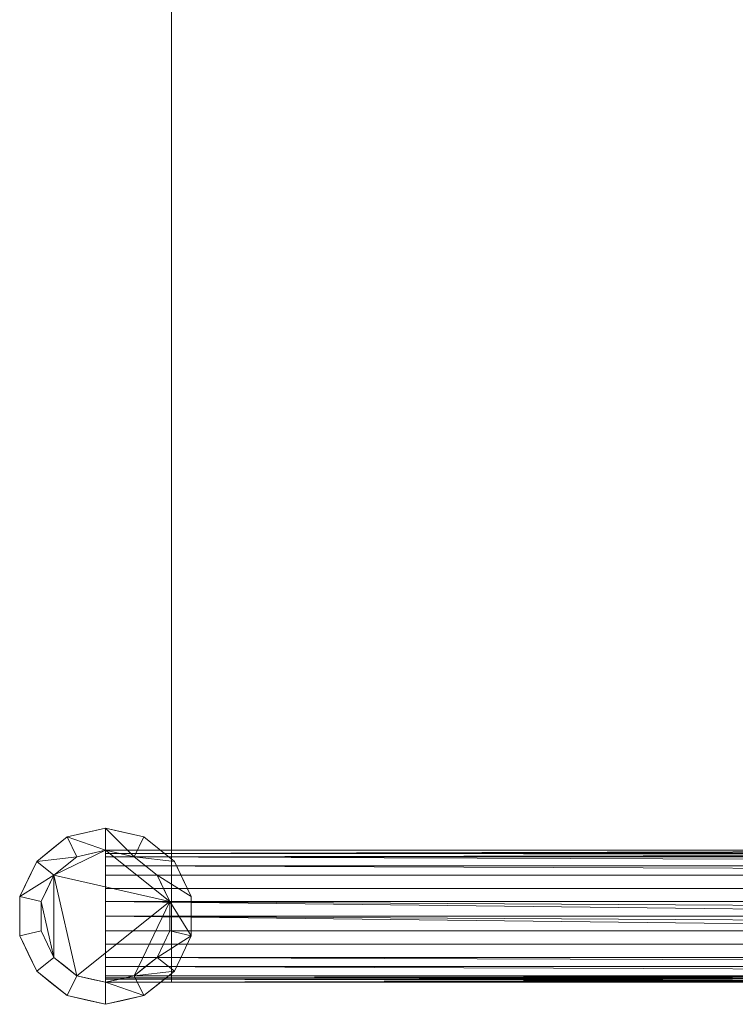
# Model space of a CAD drawing. Header units: inches. Extents: x -774 to 289, y -440 to 407.
# Tile 202 of 256: x 152 to 160, y 86 to 98. Entities that reach past the tile are written whole.
import ezdxf

# ---------------------------------------------------------------- set-up
doc = ezdxf.new("R2010")
doc.units = ezdxf.units.IN
doc.header["$MEASUREMENT"] = 0
doc.layers.add('L-SITE', color=91, linetype='Continuous', lineweight=9)

# ---------------------------------------------------------------- blocks, each defined once
blk = doc.blocks.new('Scaffolding - 84 x 30 x 96-328095-_3D_')
at = {"layer": 'L-SITE'}
mesh = blk.add_polyface(dxfattribs=at)
corners = [(40.25, -14.25, 96), (40.349, -14.684, 96), (40.627, -15.032, 96), (41.027, -15.225, 96), (41.473, -15.225, 96), (41.873, -15.032, 96), (42.151, -14.684, 96), (42.25, -14.25, 96), (42.151, -13.816, 96), (41.873, -13.468, 96), (41.473, -13.275, 96), (41.027, -13.275, 96), (40.627, -13.468, 96), (40.349, -13.816, 96), (40.5, -14.25, 96), (40.574, -13.925, 96), (40.782, -13.664, 96), (41.083, -13.519, 96), (41.417, -13.519, 96), (41.718, -13.664, 96), (41.926, -13.925, 96), (42, -14.25, 96), (41.926, -14.575, 96), (41.718, -14.836, 96), (41.417, -14.981, 96), (41.083, -14.981, 96), (40.782, -14.836, 96), (40.574, -14.575, 96), (40.25, 14.25, 96), (40.349, 13.816, 96), (40.627, 13.468, 96), (41.027, 13.275, 96), (41.473, 13.275, 96), (41.873, 13.468, 96), (42.151, 13.816, 96), (42.25, 14.25, 96), (42.151, 14.684, 96), (41.873, 15.032, 96), (41.473, 15.225, 96), (41.027, 15.225, 96), (40.627, 15.032, 96), (40.349, 14.684, 96), (40.5, 14.25, 96), (40.574, 14.575, 96), (40.782, 14.836, 96), (41.083, 14.981, 96), (41.417, 14.981, 96), (41.718, 14.836, 96), (41.926, 14.575, 96), (42, 14.25, 96), (41.926, 13.925, 96), (41.718, 13.664, 96), (41.417, 13.519, 96), (41.083, 13.519, 96), (40.782, 13.664, 96), (40.574, 13.925, 96), (-42.25, 14.25, 96), (-42.151, 13.816, 96), (-41.873, 13.468, 96), (-41.473, 13.275, 96), (-41.027, 13.275, 96), (-40.627, 13.468, 96), (-40.349, 13.816, 96), (-40.25, 14.25, 96), (-40.349, 14.684, 96), (-40.627, 15.032, 96), (-41.027, 15.225, 96), (-41.473, 15.225, 96), (-41.873, 15.032, 96), (-42.151, 14.684, 96), (-42, 14.25, 96), (-41.926, 14.575, 96), (-41.718, 14.836, 96), (-41.417, 14.981, 96), (-41.083, 14.981, 96), (-40.782, 14.836, 96), (-40.574, 14.575, 96), (-40.5, 14.25, 96), (-40.574, 13.925, 96), (-40.782, 13.664, 96), (-41.083, 13.519, 96), (-41.417, 13.519, 96), (-41.718, 13.664, 96), (-41.926, 13.925, 96), (-42.25, -14.25, 96), (-42.151, -14.684, 96), (-41.873, -15.032, 96), (-41.473, -15.225, 96), (-41.027, -15.225, 96), (-40.627, -15.032, 96), (-40.349, -14.684, 96), (-40.25, -14.25, 96), (-40.349, -13.816, 96), (-40.627, -13.468, 96), (-41.027, -13.275, 96), (-41.473, -13.275, 96), (-41.873, -13.468, 96), (-42.151, -13.816, 96), (-42, -14.25, 96), (-41.926, -13.925, 96), (-41.718, -13.664, 96), (-41.417, -13.519, 96), (-41.083, -13.519, 96), (-40.782, -13.664, 96), (-40.574, -13.925, 96), (-40.5, -14.25, 96), (-40.574, -14.575, 96), (-40.782, -14.836, 96), (-41.083, -14.981, 96), (-41.417, -14.981, 96), (-41.718, -14.836, 96), (-41.926, -14.575, 96)]
mesh.append_faces([[corners[k] for k in face] for face in [(6, 22, 5), (25, 3, 24), (26, 3, 25), (52, 32, 51), (62, 78, 61), (81, 59, 80), (82, 59, 81), (108, 88, 107)]], dxfattribs={"vtx0": -1, "vtx1": -1})
mesh.append_faces([[corners[k] for k in face] for face in [(23, 4, 5, 22), (4, 23, 24, 3), (22, 6, 7, 21), (21, 7, 8, 20), (9, 19, 20, 8), (10, 18, 19, 9), (0, 14, 15, 13), (14, 0, 1), (32, 52, 53, 31), (51, 32, 33, 50), (34, 49, 50, 33), (54, 30, 31, 53), (30, 54, 55, 29), (35, 48, 49, 34), (79, 60, 61, 78), (60, 79, 80, 59), (78, 62, 63, 77), (77, 63, 64, 76), (65, 75, 76, 64), (66, 74, 75, 65), (56, 70, 71, 69), (70, 56, 57), (88, 108, 109, 87), (107, 88, 89, 106), (90, 105, 106, 89), (110, 86, 87, 109), (86, 110, 111, 85), (91, 104, 105, 90)]], dxfattribs={"vtx0": -1, "vtx2": -1})
mesh.append_faces([[corners[k] for k in face] for face in [(48, 35, 36, 37), (104, 91, 92, 93)]], dxfattribs={"vtx0": -1, "vtx3": -1})
mesh.append_faces([[corners[k] for k in face] for face in [(45, 46, 39), (101, 102, 95)]], dxfattribs={"vtx1": -1, "vtx2": -1})
mesh.append_faces([[corners[k] for k in face] for face in [(2, 3, 26, 27), (27, 14, 1, 2), (17, 18, 10, 11), (11, 12, 16, 17), (12, 13, 15, 16), (55, 42, 28, 29), (41, 28, 42, 43), (47, 48, 37, 38), (46, 47, 38, 39), (40, 41, 43, 44), (39, 40, 44, 45), (58, 59, 82, 83), (83, 70, 57, 58), (73, 74, 66, 67), (67, 68, 72, 73), (68, 69, 71, 72), (111, 98, 84, 85), (97, 84, 98, 99), (103, 104, 93, 94), (102, 103, 94, 95), (96, 97, 99, 100), (95, 96, 100, 101)]], dxfattribs={"vtx1": -1, "vtx3": -1})
mesh = blk.add_polyface(dxfattribs=at)
corners = [(40.25, -14.25, 90), (40.349, -13.816, 90), (40.627, -13.468, 90), (41.027, -13.275, 90), (41.473, -13.275, 90), (41.873, -13.468, 90), (42.151, -13.816, 90), (42.25, -14.25, 90), (42.151, -14.684, 90), (41.873, -15.032, 90), (41.473, -15.225, 90), (41.027, -15.225, 90), (40.627, -15.032, 90), (40.349, -14.684, 90), (40.5, -14.25, 90), (40.574, -14.575, 90), (40.782, -14.836, 90), (41.083, -14.981, 90), (41.417, -14.981, 90), (41.718, -14.836, 90), (41.926, -14.575, 90), (42, -14.25, 90), (41.926, -13.925, 90), (41.718, -13.664, 90), (41.417, -13.519, 90), (41.083, -13.519, 90), (40.782, -13.664, 90), (40.574, -13.925, 90), (40.25, 14.25, 90), (40.349, 14.684, 90), (40.627, 15.032, 90), (41.027, 15.225, 90), (41.473, 15.225, 90), (41.873, 15.032, 90), (42.151, 14.684, 90), (42.25, 14.25, 90), (42.151, 13.816, 90), (41.873, 13.468, 90), (41.473, 13.275, 90), (41.027, 13.275, 90), (40.627, 13.468, 90), (40.349, 13.816, 90), (40.5, 14.25, 90), (40.574, 13.925, 90), (40.782, 13.664, 90), (41.083, 13.519, 90), (41.417, 13.519, 90), (41.718, 13.664, 90), (41.926, 13.925, 90), (42, 14.25, 90), (41.926, 14.575, 90), (41.718, 14.836, 90), (41.417, 14.981, 90), (41.083, 14.981, 90), (40.782, 14.836, 90), (40.574, 14.575, 90), (-42.25, 14.25, 90), (-42.151, 14.684, 90), (-41.873, 15.032, 90), (-41.473, 15.225, 90), (-41.027, 15.225, 90), (-40.627, 15.032, 90), (-40.349, 14.684, 90), (-40.25, 14.25, 90), (-40.349, 13.816, 90), (-40.627, 13.468, 90), (-41.027, 13.275, 90), (-41.473, 13.275, 90), (-41.873, 13.468, 90), (-42.151, 13.816, 90), (-42, 14.25, 90), (-41.926, 13.925, 90), (-41.718, 13.664, 90), (-41.417, 13.519, 90), (-41.083, 13.519, 90), (-40.782, 13.664, 90), (-40.574, 13.925, 90), (-40.5, 14.25, 90), (-40.574, 14.575, 90), (-40.782, 14.836, 90), (-41.083, 14.981, 90), (-41.417, 14.981, 90), (-41.718, 14.836, 90), (-41.926, 14.575, 90), (-42.25, -14.25, 90), (-42.151, -13.816, 90), (-41.873, -13.468, 90), (-41.473, -13.275, 90), (-41.027, -13.275, 90), (-40.627, -13.468, 90), (-40.349, -13.816, 90), (-40.25, -14.25, 90), (-40.349, -14.684, 90), (-40.627, -15.032, 90), (-41.027, -15.225, 90), (-41.473, -15.225, 90), (-41.873, -15.032, 90), (-42.151, -14.684, 90), (-42, -14.25, 90), (-41.926, -14.575, 90), (-41.718, -14.836, 90), (-41.417, -14.981, 90), (-41.083, -14.981, 90), (-40.782, -14.836, 90), (-40.574, -14.575, 90), (-40.5, -14.25, 90), (-40.574, -13.925, 90), (-40.782, -13.664, 90), (-41.083, -13.519, 90), (-41.417, -13.519, 90), (-41.718, -13.664, 90), (-41.926, -13.925, 90)]
mesh.append_faces([[corners[k] for k in face] for face in [(24, 4, 23), (34, 50, 33), (53, 31, 52), (54, 31, 53), (80, 60, 79), (90, 106, 89), (109, 87, 108), (110, 87, 109)]], dxfattribs={"vtx0": -1, "vtx1": -1})
mesh.append_faces([[corners[k] for k in face] for face in [(4, 24, 25, 3), (23, 4, 5, 22), (6, 21, 22, 5), (26, 2, 3, 25), (2, 26, 27, 1), (7, 20, 21, 6), (51, 32, 33, 50), (32, 51, 52, 31), (50, 34, 35, 49), (49, 35, 36, 48), (37, 47, 48, 36), (38, 46, 47, 37), (28, 42, 43, 41), (42, 28, 29), (60, 80, 81, 59), (79, 60, 61, 78), (62, 77, 78, 61), (82, 58, 59, 81), (58, 82, 83, 57), (63, 76, 77, 62), (107, 88, 89, 106), (88, 107, 108, 87), (106, 90, 91, 105), (105, 91, 92, 104), (93, 103, 104, 92), (94, 102, 103, 93), (84, 98, 99, 97), (98, 84, 85)]], dxfattribs={"vtx0": -1, "vtx2": -1})
mesh.append_faces([[corners[k] for k in face] for face in [(20, 7, 8, 9), (76, 63, 64, 65)]], dxfattribs={"vtx0": -1, "vtx3": -1})
mesh.append_faces([[corners[k] for k in face] for face in [(17, 18, 11), (73, 74, 67)]], dxfattribs={"vtx1": -1, "vtx2": -1})
mesh.append_faces([[corners[k] for k in face] for face in [(27, 14, 0, 1), (13, 0, 14, 15), (19, 20, 9, 10), (18, 19, 10, 11), (12, 13, 15, 16), (11, 12, 16, 17), (30, 31, 54, 55), (55, 42, 29, 30), (45, 46, 38, 39), (39, 40, 44, 45), (40, 41, 43, 44), (83, 70, 56, 57), (69, 56, 70, 71), (75, 76, 65, 66), (74, 75, 66, 67), (68, 69, 71, 72), (67, 68, 72, 73), (86, 87, 110, 111), (111, 98, 85, 86), (101, 102, 94, 95), (95, 96, 100, 101), (96, 97, 99, 100)]], dxfattribs={"vtx1": -1, "vtx3": -1})
mesh = blk.add_polyface(dxfattribs=at)
corners = [(-42.25, 14.25, 96), (-42.151, 14.684, 96), (-41.873, 15.032, 96), (-41.473, 15.225, 96), (-41.027, 15.225, 96), (-40.627, 15.032, 96), (-40.349, 14.684, 96), (-40.25, 14.25, 96), (-40.25, 14.25, 90), (-40.349, 14.684, 90), (-40.627, 15.032, 90), (-41.027, 15.225, 90), (-41.473, 15.225, 90), (-41.873, 15.032, 90), (-42.151, 14.684, 90), (-42.25, 14.25, 90), (-40.3, 14.467, 90), (-40.3, 14.467, 96), (-40.488, 14.858, 96), (-40.488, 14.858, 90), (-40.827, 15.128, 96), (-40.827, 15.128, 90), (-41.25, 15.225, 96), (-41.25, 15.225, 90), (-41.673, 15.128, 96), (-41.673, 15.128, 90), (-42.012, 14.858, 96), (-42.012, 14.858, 90), (-42.206, 14.445, 96), (-42.2, 14.467, 90)]
mesh.append_faces([[corners[k] for k in face] for face in [(1, 29, 28), (15, 28, 29), (29, 1, 14)]], dxfattribs={"vtx0": -1, "vtx1": -1})
mesh.append_faces([[corners[k] for k in face] for face in [(18, 19, 10, 5), (20, 21, 11, 4), (5, 10, 21, 20), (6, 9, 19, 18), (24, 25, 13, 2), (14, 1, 26, 27), (25, 24, 3, 12), (2, 13, 27, 26), (12, 3, 22)]], dxfattribs={"vtx0": -1, "vtx2": -1})
mesh.append_faces([[corners[k] for k in face] for face in [(11, 23, 4)]], dxfattribs={"vtx1": -1, "vtx2": -1})
mesh.append_faces([[corners[k] for k in face] for face in [(6, 17, 16, 9), (23, 12, 22, 4)]], dxfattribs={"vtx1": -1, "vtx3": -1})
mesh.append_faces([[corners[k] for k in face] for face in [(15, 0, 28)]], dxfattribs={"vtx2": -1})
mesh.append_faces([[corners[k] for k in face] for face in [(17, 7, 8, 16)]], dxfattribs={"vtx3": -1})
mesh = blk.add_polyface(dxfattribs=at)
corners = [(-42, -14.25), (-41.926, -13.925), (-41.718, -13.664), (-41.417, -13.519), (-41.083, -13.519), (-40.782, -13.664), (-40.574, -13.925), (-40.5, -14.25), (-40.574, -14.575), (-40.782, -14.836), (-41.083, -14.981), (-41.417, -14.981), (-41.718, -14.836), (-41.926, -14.575), (-42, 14.25), (-41.926, 14.575), (-41.718, 14.836), (-41.417, 14.981), (-41.083, 14.981), (-40.782, 14.836), (-40.574, 14.575), (-40.5, 14.25), (-40.574, 13.925), (-40.782, 13.664), (-41.083, 13.519), (-41.417, 13.519), (-41.718, 13.664), (-41.926, 13.925)]
mesh.append_faces([[corners[k] for k in face] for face in [(11, 9, 10)]], dxfattribs={"vtx0": -1})
mesh.append_faces([[corners[k] for k in face] for face in [(15, 24, 27, 14)]], dxfattribs={"vtx0": -1, "vtx1": -1})
mesh.append_faces([[corners[k] for k in face] for face in [(0, 3, 9, 11)]], dxfattribs={"vtx0": -1, "vtx1": -1, "vtx2": -1, "vtx3": -1})
mesh.append_faces([[corners[k] for k in face] for face in [(19, 24, 15, 16)]], dxfattribs={"vtx0": -1, "vtx1": -1, "vtx3": -1})
mesh.append_faces([[corners[k] for k in face] for face in [(3, 5, 6, 9)]], dxfattribs={"vtx0": -1, "vtx2": -1, "vtx3": -1})
mesh.append_faces([[corners[k] for k in face] for face in [(4, 5, 3), (2, 3, 0, 1), (26, 27, 24, 25)]], dxfattribs={"vtx1": -1})
mesh.append_faces([[corners[k] for k in face] for face in [(12, 13, 0, 11), (22, 23, 24, 21)]], dxfattribs={"vtx2": -1})
mesh.append_faces([[corners[k] for k in face] for face in [(19, 20, 21, 24)]], dxfattribs={"vtx2": -1, "vtx3": -1})
mesh.append_faces([[corners[k] for k in face] for face in [(6, 7, 8, 9), (16, 17, 18, 19)]], dxfattribs={"vtx3": -1})
mesh = blk.add_polyface(dxfattribs=at)
corners = [(-42, 14.25, 96), (-41.926, 14.575, 96), (-41.718, 14.836, 96), (-41.417, 14.981, 96), (-41.083, 14.981, 96), (-40.782, 14.836, 96), (-40.574, 14.575, 96), (-40.5, 14.25, 96), (-40.5, 14.25), (-40.574, 14.575), (-40.782, 14.836), (-41.083, 14.981), (-41.417, 14.981), (-41.718, 14.836), (-41.926, 14.575), (-42, 14.25), (-40.529, 14.377), (-40.537, 14.413, 96), (-40.678, 14.706, 96), (-40.678, 14.706), (-40.933, 14.909, 96), (-40.933, 14.909), (-41.25, 14.981, 96), (-41.25, 14.981), (-41.567, 14.909, 96), (-41.567, 14.909), (-41.822, 14.706, 96), (-41.822, 14.706), (-41.971, 14.377, 96), (-41.963, 14.413)]
mesh.append_faces([[corners[k] for k in face] for face in [(1, 29, 28), (9, 17, 16), (15, 28, 29)]], dxfattribs={"vtx0": -1, "vtx1": -1})
mesh.append_faces([[corners[k] for k in face] for face in [(18, 19, 10, 5), (20, 21, 11, 4), (19, 18, 6, 9), (5, 10, 21, 20), (24, 25, 13, 2), (27, 26, 2, 13), (26, 27, 14, 1), (25, 24, 3, 12), (12, 3, 22)]], dxfattribs={"vtx0": -1, "vtx2": -1})
mesh.append_faces([[corners[k] for k in face] for face in [(6, 17, 9), (17, 7, 16), (14, 29, 1), (11, 23, 4)]], dxfattribs={"vtx1": -1, "vtx2": -1})
mesh.append_faces([[corners[k] for k in face] for face in [(23, 12, 22, 4)]], dxfattribs={"vtx1": -1, "vtx3": -1})
mesh.append_faces([[corners[k] for k in face] for face in [(7, 8, 16), (15, 0, 28)]], dxfattribs={"vtx2": -1})
mesh = blk.add_polyface(dxfattribs=at)
corners = [(-42, -14.25, 96), (-41.926, -14.575, 96), (-41.718, -14.836, 96), (-41.417, -14.981, 96), (-41.083, -14.981, 96), (-40.782, -14.836, 96), (-40.574, -14.575, 96), (-40.5, -14.25, 96), (-40.574, -13.925, 96), (-40.782, -13.664, 96), (-41.083, -13.519, 96), (-41.417, -13.519, 96), (-41.718, -13.664, 96), (-41.926, -13.925, 96), (-42, 14.25, 96), (-41.926, 13.925, 96), (-41.718, 13.664, 96), (-41.417, 13.519, 96), (-41.083, 13.519, 96), (-40.782, 13.664, 96), (-40.574, 13.925, 96), (-40.5, 14.25, 96), (-40.574, 14.575, 96), (-40.782, 14.836, 96), (-41.083, 14.981, 96), (-41.417, 14.981, 96), (-41.718, 14.836, 96), (-41.926, 14.575, 96)]
mesh.append_faces([[corners[k] for k in face] for face in [(9, 7, 8), (23, 21, 22)]], dxfattribs={"vtx0": -1})
mesh.append_faces([[corners[k] for k in face] for face in [(5, 11, 3, 4), (15, 18, 27, 14)]], dxfattribs={"vtx0": -1, "vtx1": -1})
mesh.append_faces([[corners[k] for k in face] for face in [(18, 21, 23, 27)]], dxfattribs={"vtx0": -1, "vtx1": -1, "vtx2": -1, "vtx3": -1})
mesh.append_faces([[corners[k] for k in face] for face in [(11, 2, 3), (12, 1, 2, 11)]], dxfattribs={"vtx0": -1, "vtx2": -1})
mesh.append_faces([[corners[k] for k in face] for face in [(7, 9, 10, 11)]], dxfattribs={"vtx0": -1, "vtx3": -1})
mesh.append_faces([[corners[k] for k in face] for face in [(25, 26, 24)]], dxfattribs={"vtx1": -1})
mesh.append_faces([[corners[k] for k in face] for face in [(23, 24, 26, 27)]], dxfattribs={"vtx1": -1, "vtx3": -1})
mesh.append_faces([[corners[k] for k in face] for face in [(13, 0, 1, 12), (16, 17, 18, 15)]], dxfattribs={"vtx2": -1})
mesh.append_faces([[corners[k] for k in face] for face in [(5, 6, 7, 11)]], dxfattribs={"vtx2": -1, "vtx3": -1})
mesh.append_faces([[corners[k] for k in face] for face in [(18, 19, 20, 21)]], dxfattribs={"vtx3": -1})
mesh = blk.add_polyface(dxfattribs=at)
corners = [(-40.5, 14.25, 96), (-40.574, 14.575, 96), (-40.782, 14.836, 96), (-41.083, 14.981, 96), (-41.417, 14.981, 96), (-41.718, 14.836, 96), (-41.926, 14.575, 96), (-42, 14.25, 96), (-42, 14.25, 90), (-41.926, 14.575, 90), (-41.718, 14.836, 90), (-41.417, 14.981, 90), (-41.083, 14.981, 90), (-40.782, 14.836, 90), (-40.574, 14.575, 90), (-40.5, 14.25, 90), (-41.971, 14.377, 90), (-41.963, 14.413, 96), (-41.822, 14.706, 96), (-41.822, 14.706, 90), (-41.567, 14.909, 96), (-41.567, 14.909, 90), (-41.25, 14.981, 90), (-41.25, 14.981, 96), (-40.933, 14.909, 96), (-40.933, 14.909, 90), (-40.678, 14.706, 96), (-40.678, 14.706, 90), (-40.529, 14.377, 96), (-40.537, 14.413, 90)]
mesh.append_faces([[corners[k] for k in face] for face in [(23, 22, 12, 3), (6, 9, 19, 18), (5, 10, 21, 20), (11, 4, 20, 21), (18, 19, 10, 5), (3, 12, 25, 24), (14, 1, 26, 27), (2, 13, 27, 26), (13, 2, 24, 25), (17, 16, 9), (22, 23, 4, 11)]], dxfattribs={"vtx0": -1, "vtx2": -1})
mesh.append_faces([[corners[k] for k in face] for face in [(8, 16, 7)]], dxfattribs={"vtx1": -1})
mesh.append_faces([[corners[k] for k in face] for face in [(6, 17, 9), (17, 7, 16), (14, 29, 1), (29, 15, 28), (28, 1, 29)]], dxfattribs={"vtx1": -1, "vtx2": -1})
mesh.append_faces([[corners[k] for k in face] for face in [(15, 0, 28)]], dxfattribs={"vtx2": -1})
mesh = blk.add_polyface(dxfattribs=at)
corners = [(-40.25, 14.25, 96), (-40.349, 13.816, 96), (-40.627, 13.468, 96), (-41.027, 13.275, 96), (-41.473, 13.275, 96), (-41.873, 13.468, 96), (-42.151, 13.816, 96), (-42.25, 14.25, 96), (-42.25, 14.25, 90), (-42.151, 13.816, 90), (-41.873, 13.468, 90), (-41.473, 13.275, 90), (-41.027, 13.275, 90), (-40.627, 13.468, 90), (-40.349, 13.816, 90), (-40.25, 14.25, 90), (-42.206, 14.055, 90), (-42.2, 14.033, 96), (-41.673, 13.372, 96), (-41.673, 13.372, 90), (-42.012, 13.642, 96), (-42.012, 13.642, 90), (-41.25, 13.275, 96), (-41.25, 13.275, 90), (-40.827, 13.372, 96), (-40.827, 13.372, 90), (-40.294, 14.055, 96), (-40.3, 14.033, 90), (-40.488, 13.642, 96), (-40.488, 13.642, 90)]
mesh.append_faces([[corners[k] for k in face] for face in [(17, 9, 6), (9, 17, 16), (1, 27, 26), (27, 1, 14)]], dxfattribs={"vtx0": -1, "vtx1": -1})
mesh.append_faces([[corners[k] for k in face] for face in [(10, 5, 20, 21), (12, 3, 22, 23), (21, 20, 6, 9), (16, 17, 7), (13, 2, 24), (23, 22, 4, 11), (26, 27, 15), (11, 4, 18), (28, 29, 14, 1), (3, 12, 25), (29, 28, 2, 13)]], dxfattribs={"vtx0": -1, "vtx2": -1})
mesh.append_faces([[corners[k] for k in face] for face in [(10, 19, 5)]], dxfattribs={"vtx1": -1, "vtx2": -1})
mesh.append_faces([[corners[k] for k in face] for face in [(19, 11, 18, 5), (24, 3, 25, 13)]], dxfattribs={"vtx1": -1, "vtx3": -1})
mesh.append_faces([[corners[k] for k in face] for face in [(7, 8, 16), (15, 0, 26)]], dxfattribs={"vtx2": -1})
mesh = blk.add_polyface(dxfattribs=at)
corners = [(-40.5, 14.25, 96), (-40.574, 13.925, 96), (-40.782, 13.664, 96), (-41.083, 13.519, 96), (-41.417, 13.519, 96), (-41.718, 13.664, 96), (-41.926, 13.925, 96), (-42, 14.25, 96), (-42, 14.25), (-41.926, 13.925), (-41.718, 13.664), (-41.417, 13.519), (-41.083, 13.519), (-40.782, 13.664), (-40.574, 13.925), (-40.5, 14.25), (-41.971, 14.123), (-41.963, 14.087, 96), (-41.822, 13.794, 96), (-41.822, 13.794), (-41.567, 13.591, 96), (-41.567, 13.591), (-41.25, 13.519, 96), (-41.25, 13.519), (-40.933, 13.591, 96), (-40.933, 13.591), (-40.678, 13.794, 96), (-40.678, 13.794), (-40.529, 14.123, 96), (-40.537, 14.087)]
mesh.append_faces([[corners[k] for k in face] for face in [(1, 29, 28), (9, 17, 16), (15, 28, 29)]], dxfattribs={"vtx0": -1, "vtx1": -1})
mesh.append_faces([[corners[k] for k in face] for face in [(18, 19, 10, 5), (20, 21, 11, 4), (19, 18, 6, 9), (5, 10, 21, 20), (24, 25, 13, 2), (27, 26, 2, 13), (26, 27, 14, 1), (25, 24, 3, 12), (12, 3, 22)]], dxfattribs={"vtx0": -1, "vtx2": -1})
mesh.append_faces([[corners[k] for k in face] for face in [(6, 17, 9), (17, 7, 16), (14, 29, 1), (11, 23, 4)]], dxfattribs={"vtx1": -1, "vtx2": -1})
mesh.append_faces([[corners[k] for k in face] for face in [(23, 12, 22, 4)]], dxfattribs={"vtx1": -1, "vtx3": -1})
mesh.append_faces([[corners[k] for k in face] for face in [(7, 8, 16), (15, 0, 28)]], dxfattribs={"vtx2": -1})
mesh = blk.add_polyface(dxfattribs=at)
corners = [(-40.5, -14.25, 18), (-40.574, -14.25, 17.675), (-40.782, -14.25, 17.414), (-41.083, -14.25, 17.269), (-41.417, -14.25, 17.269), (-41.718, -14.25, 17.414), (-41.926, -14.25, 17.675), (-42, -14.25, 18), (-42, 14.25, 18), (-41.926, 14.25, 17.675), (-41.718, 14.25, 17.414), (-41.417, 14.25, 17.269), (-41.083, 14.25, 17.269), (-40.782, 14.25, 17.414), (-40.574, 14.25, 17.675), (-40.5, 14.25, 18), (-41.951, 14.25, 17.787), (-41.963, -14.25, 17.837), (-41.822, -14.25, 17.544), (-41.822, 14.25, 17.544), (-41.567, -14.25, 17.341), (-41.567, 14.25, 17.341), (-41.25, -14.25, 17.269), (-41.25, 14.25, 17.269), (-40.933, -14.25, 17.341), (-40.933, 14.25, 17.341), (-40.678, -14.25, 17.544), (-40.678, 14.25, 17.544), (-40.549, -14.25, 17.787), (-40.537, 14.25, 17.837)]
mesh.append_faces([[corners[k] for k in face] for face in [(8, 17, 7)]], dxfattribs={"vtx0": -1})
mesh.append_faces([[corners[k] for k in face] for face in [(1, 14, 28)]], dxfattribs={"vtx0": -1, "vtx1": -1})
mesh.append_faces([[corners[k] for k in face] for face in [(10, 5, 18, 19), (11, 4, 20, 21), (6, 16, 9), (6, 9, 19, 18), (12, 3, 22, 23), (16, 6, 17), (13, 2, 24, 25), (2, 13, 27, 26), (14, 1, 26, 27), (3, 12, 25, 24), (5, 10, 21, 20), (4, 11, 23, 22), (28, 14, 29)]], dxfattribs={"vtx0": -1, "vtx2": -1})
mesh.append_faces([[corners[k] for k in face] for face in [(15, 0, 29)]], dxfattribs={"vtx1": -1})
mesh.append_faces([[corners[k] for k in face] for face in [(8, 16, 17), (0, 28, 29)]], dxfattribs={"vtx1": -1, "vtx2": -1})
mesh = blk.add_polyface(dxfattribs=at)
corners = [(-42, -14.25, 18), (-41.926, -14.25, 18.325), (-41.718, -14.25, 18.586), (-41.417, -14.25, 18.731), (-41.083, -14.25, 18.731), (-40.782, -14.25, 18.586), (-40.574, -14.25, 18.325), (-40.5, -14.25, 18), (-40.5, 14.25, 18), (-40.574, 14.25, 18.325), (-40.782, 14.25, 18.586), (-41.083, 14.25, 18.731), (-41.417, 14.25, 18.731), (-41.718, 14.25, 18.586), (-41.926, 14.25, 18.325), (-42, 14.25, 18), (-40.549, -14.25, 18.213), (-40.537, 14.25, 18.163), (-40.678, -14.25, 18.456), (-40.678, 14.25, 18.456), (-40.933, -14.25, 18.659), (-40.933, 14.25, 18.659), (-41.25, -14.25, 18.731), (-41.25, 14.25, 18.731), (-41.567, -14.25, 18.659), (-41.567, 14.25, 18.659), (-41.822, -14.25, 18.456), (-41.822, 14.25, 18.456), (-41.951, -14.25, 18.213), (-41.963, 14.25, 18.163)]
mesh.append_faces([[corners[k] for k in face] for face in [(17, 7, 8)]], dxfattribs={"vtx0": -1})
mesh.append_faces([[corners[k] for k in face] for face in [(9, 16, 17), (1, 14, 28), (7, 17, 16)]], dxfattribs={"vtx0": -1, "vtx1": -1})
mesh.append_faces([[corners[k] for k in face] for face in [(10, 5, 18, 19), (28, 14, 29), (11, 4, 20, 21), (19, 18, 6, 9), (9, 6, 16), (12, 3, 22, 23), (13, 2, 24, 25), (27, 26, 2, 13), (14, 1, 26, 27), (25, 24, 3, 12), (21, 20, 5, 10), (23, 22, 4, 11)]], dxfattribs={"vtx0": -1, "vtx2": -1})
mesh.append_faces([[corners[k] for k in face] for face in [(15, 0, 29)]], dxfattribs={"vtx1": -1})
mesh.append_faces([[corners[k] for k in face] for face in [(0, 28, 29)]], dxfattribs={"vtx1": -1, "vtx2": -1})
mesh = blk.add_polyface(dxfattribs=at)
corners = [(-42, 14.25, 18), (-41.926, 14.25, 18.325), (-41.718, 14.25, 18.586), (-41.417, 14.25, 18.731), (-41.083, 14.25, 18.731), (-40.782, 14.25, 18.586), (-40.574, 14.25, 18.325), (-40.5, 14.25, 18), (-40.574, 14.25, 17.675), (-40.782, 14.25, 17.414), (-41.083, 14.25, 17.269), (-41.417, 14.25, 17.269), (-41.718, 14.25, 17.414), (-41.926, 14.25, 17.675), (-42, 14.25, 88.25), (-41.926, 14.25, 88.575), (-41.718, 14.25, 88.836), (-41.417, 14.25, 88.981), (-41.083, 14.25, 88.981), (-40.782, 14.25, 88.836), (-40.574, 14.25, 88.575), (-40.5, 14.25, 88.25), (-40.574, 14.25, 87.925), (-40.782, 14.25, 87.664), (-41.083, 14.25, 87.519), (-41.417, 14.25, 87.519), (-41.718, 14.25, 87.664), (-41.926, 14.25, 87.925)]
mesh.append_faces([[corners[k] for k in face] for face in [(23, 20, 21, 22)]], dxfattribs={"vtx0": -1})
mesh.append_faces([[corners[k] for k in face] for face in [(8, 4, 7), (0, 3, 13), (25, 18, 23, 24)]], dxfattribs={"vtx0": -1, "vtx1": -1})
mesh.append_faces([[corners[k] for k in face] for face in [(14, 15, 27)]], dxfattribs={"vtx1": -1})
mesh.append_faces([[corners[k] for k in face] for face in [(8, 9, 12, 4), (17, 18, 25, 15)]], dxfattribs={"vtx1": -1, "vtx2": -1, "vtx3": -1})
mesh.append_faces([[corners[k] for k in face] for face in [(3, 4, 12, 13)]], dxfattribs={"vtx1": -1, "vtx3": -1})
mesh.append_faces([[corners[k] for k in face] for face in [(1, 2, 3, 0), (15, 16, 17)]], dxfattribs={"vtx2": -1})
mesh.append_faces([[corners[k] for k in face] for face in [(18, 19, 20, 23), (25, 26, 27, 15)]], dxfattribs={"vtx2": -1, "vtx3": -1})
mesh.append_faces([[corners[k] for k in face] for face in [(4, 5, 6, 7), (9, 10, 11, 12)]], dxfattribs={"vtx3": -1})
mesh = blk.add_polyface(dxfattribs=at)
corners = [(-40.5, -14.25, 88.25), (-40.574, -14.25, 87.925), (-40.782, -14.25, 87.664), (-41.083, -14.25, 87.519), (-41.417, -14.25, 87.519), (-41.718, -14.25, 87.664), (-41.926, -14.25, 87.925), (-42, -14.25, 88.25), (-42, 14.25, 88.25), (-41.926, 14.25, 87.925), (-41.718, 14.25, 87.664), (-41.417, 14.25, 87.519), (-41.083, 14.25, 87.519), (-40.782, 14.25, 87.664), (-40.574, 14.25, 87.925), (-40.5, 14.25, 88.25), (-41.951, 14.25, 88.037), (-41.963, -14.25, 88.087), (-41.822, -14.25, 87.794), (-41.822, 14.25, 87.794), (-41.567, -14.25, 87.591), (-41.567, 14.25, 87.591), (-41.25, -14.25, 87.519), (-41.25, 14.25, 87.519), (-40.933, -14.25, 87.591), (-40.933, 14.25, 87.591), (-40.678, -14.25, 87.794), (-40.678, 14.25, 87.794), (-40.549, -14.25, 88.037), (-40.537, 14.25, 88.087)]
mesh.append_faces([[corners[k] for k in face] for face in [(0, 29, 15)]], dxfattribs={"vtx0": -1})
mesh.append_faces([[corners[k] for k in face] for face in [(9, 6, 16), (1, 14, 28)]], dxfattribs={"vtx0": -1, "vtx1": -1})
mesh.append_faces([[corners[k] for k in face] for face in [(28, 14, 29), (20, 21, 11, 4), (16, 6, 17), (6, 9, 19), (5, 10, 21, 20), (10, 5, 18), (24, 25, 13, 2), (25, 24, 3, 12), (14, 1, 26), (2, 13, 27), (12, 3, 22)]], dxfattribs={"vtx0": -1, "vtx2": -1})
mesh.append_faces([[corners[k] for k in face] for face in [(7, 8, 17)]], dxfattribs={"vtx1": -1})
mesh.append_faces([[corners[k] for k in face] for face in [(8, 16, 17), (11, 23, 4), (0, 28, 29)]], dxfattribs={"vtx1": -1, "vtx2": -1})
mesh.append_faces([[corners[k] for k in face] for face in [(19, 10, 18, 6), (23, 12, 22, 4), (26, 2, 27, 14)]], dxfattribs={"vtx1": -1, "vtx3": -1})
mesh = blk.add_polyface(dxfattribs=at)
corners = [(-42, -14.25, 88.25), (-41.926, -14.25, 88.575), (-41.718, -14.25, 88.836), (-41.417, -14.25, 88.981), (-41.083, -14.25, 88.981), (-40.782, -14.25, 88.836), (-40.574, -14.25, 88.575), (-40.5, -14.25, 88.25), (-40.5, 14.25, 88.25), (-40.574, 14.25, 88.575), (-40.782, 14.25, 88.836), (-41.083, 14.25, 88.981), (-41.417, 14.25, 88.981), (-41.718, 14.25, 88.836), (-41.926, 14.25, 88.575), (-42, 14.25, 88.25), (-40.549, -14.25, 88.463), (-40.537, 14.25, 88.413), (-40.678, -14.25, 88.706), (-40.678, 14.25, 88.706), (-40.933, -14.25, 88.909), (-40.933, 14.25, 88.909), (-41.25, -14.25, 88.981), (-41.25, 14.25, 88.981), (-41.567, -14.25, 88.909), (-41.567, 14.25, 88.909), (-41.822, -14.25, 88.706), (-41.822, 14.25, 88.706), (-41.951, -14.25, 88.463), (-41.963, 14.25, 88.413)]
mesh.append_faces([[corners[k] for k in face] for face in [(17, 7, 8), (0, 29, 15)]], dxfattribs={"vtx0": -1})
mesh.append_faces([[corners[k] for k in face] for face in [(9, 16, 17), (7, 17, 16), (1, 14, 28)]], dxfattribs={"vtx0": -1, "vtx1": -1})
mesh.append_faces([[corners[k] for k in face] for face in [(18, 19, 10, 5), (28, 14, 29), (20, 21, 11, 4), (6, 9, 19, 18), (5, 10, 21, 20), (9, 6, 16), (22, 23, 12, 3), (24, 25, 13, 2), (14, 1, 26, 27), (25, 24, 3, 12), (2, 13, 27, 26), (23, 22, 4, 11)]], dxfattribs={"vtx0": -1, "vtx2": -1})
mesh.append_faces([[corners[k] for k in face] for face in [(0, 28, 29)]], dxfattribs={"vtx1": -1, "vtx2": -1})
mesh = blk.add_polyface(dxfattribs=at)
corners = [(-42, 14.25, 53.125), (-41.926, 14.25, 53.45), (-41.718, 14.25, 53.711), (-41.417, 14.25, 53.856), (-41.083, 14.25, 53.856), (-40.782, 14.25, 53.711), (-40.574, 14.25, 53.45), (-40.5, 14.25, 53.125), (-40.574, 14.25, 52.8), (-40.782, 14.25, 52.539), (-41.083, 14.25, 52.394), (-41.417, 14.25, 52.394), (-41.718, 14.25, 52.539), (-41.926, 14.25, 52.8)]
mesh.append_faces([[corners[k] for k in face] for face in [(8, 6, 7), (1, 13, 0)]], dxfattribs={"vtx0": -1})
mesh.append_faces([[corners[k] for k in face] for face in [(1, 4, 9, 13)]], dxfattribs={"vtx0": -1, "vtx1": -1, "vtx2": -1, "vtx3": -1})
mesh.append_faces([[corners[k] for k in face] for face in [(4, 8, 9)]], dxfattribs={"vtx0": -1, "vtx2": -1})
mesh.append_faces([[corners[k] for k in face] for face in [(3, 4, 1, 2)]], dxfattribs={"vtx1": -1})
mesh.append_faces([[corners[k] for k in face] for face in [(11, 12, 13)]], dxfattribs={"vtx2": -1})
mesh.append_faces([[corners[k] for k in face] for face in [(4, 5, 6, 8), (9, 10, 11, 13)]], dxfattribs={"vtx2": -1, "vtx3": -1})
mesh = blk.add_polyface(dxfattribs=at)
corners = [(-40.5, 0, 53.125), (-40.574, 0, 52.8), (-40.782, 0, 52.539), (-41.083, 0, 52.394), (-41.417, 0, 52.394), (-41.718, 0, 52.539), (-41.926, 0, 52.8), (-42, 0, 53.125), (-42, 14.25, 53.125), (-41.926, 14.25, 52.8), (-41.718, 14.25, 52.539), (-41.417, 14.25, 52.394), (-41.083, 14.25, 52.394), (-40.782, 14.25, 52.539), (-40.574, 14.25, 52.8), (-40.5, 14.25, 53.125), (-41.951, 14.25, 52.912), (-41.963, 0, 52.962), (-41.822, 0, 52.669), (-41.822, 14.25, 52.669), (-41.567, 0, 52.466), (-41.567, 14.25, 52.466), (-41.25, 0, 52.394), (-41.25, 14.25, 52.394), (-40.933, 0, 52.466), (-40.933, 14.25, 52.466), (-40.678, 0, 52.669), (-40.678, 14.25, 52.669), (-40.549, 0, 52.912), (-40.537, 14.25, 52.962)]
mesh.append_faces([[corners[k] for k in face] for face in [(0, 29, 15)]], dxfattribs={"vtx0": -1})
mesh.append_faces([[corners[k] for k in face] for face in [(9, 6, 16), (1, 14, 28)]], dxfattribs={"vtx0": -1, "vtx1": -1})
mesh.append_faces([[corners[k] for k in face] for face in [(18, 19, 10, 5), (28, 14, 29), (20, 21, 11, 4), (16, 6, 17), (19, 18, 6, 9), (5, 10, 21, 20), (24, 25, 13, 2), (27, 26, 2, 13), (26, 27, 14, 1), (25, 24, 3, 12), (12, 3, 22)]], dxfattribs={"vtx0": -1, "vtx2": -1})
mesh.append_faces([[corners[k] for k in face] for face in [(7, 8, 17)]], dxfattribs={"vtx1": -1})
mesh.append_faces([[corners[k] for k in face] for face in [(8, 16, 17), (11, 23, 4), (0, 28, 29)]], dxfattribs={"vtx1": -1, "vtx2": -1})
mesh.append_faces([[corners[k] for k in face] for face in [(23, 12, 22, 4)]], dxfattribs={"vtx1": -1, "vtx3": -1})
mesh = blk.add_polyface(dxfattribs=at)
corners = [(-42, 0, 53.125), (-41.926, 0, 53.45), (-41.718, 0, 53.711), (-41.417, 0, 53.856), (-41.083, 0, 53.856), (-40.782, 0, 53.711), (-40.574, 0, 53.45), (-40.5, 0, 53.125), (-40.5, 14.25, 53.125), (-40.574, 14.25, 53.45), (-40.782, 14.25, 53.711), (-41.083, 14.25, 53.856), (-41.417, 14.25, 53.856), (-41.718, 14.25, 53.711), (-41.926, 14.25, 53.45), (-42, 14.25, 53.125), (-40.537, 14.25, 53.288), (-40.537, 0, 53.288), (-40.678, 0, 53.581), (-40.678, 14.25, 53.581), (-40.933, 0, 53.784), (-40.933, 14.25, 53.784), (-41.25, 0, 53.856), (-41.25, 14.25, 53.856), (-41.567, 0, 53.784), (-41.567, 14.25, 53.784), (-41.822, 0, 53.581), (-41.822, 14.25, 53.581), (-41.951, 0, 53.338), (-41.963, 14.25, 53.288)]
mesh.append_faces([[corners[k] for k in face] for face in [(0, 29, 15)]], dxfattribs={"vtx0": -1})
mesh.append_faces([[corners[k] for k in face] for face in [(1, 14, 28)]], dxfattribs={"vtx0": -1, "vtx1": -1})
mesh.append_faces([[corners[k] for k in face] for face in [(18, 19, 10, 5), (28, 14, 29), (20, 21, 11, 4), (17, 16, 9, 6), (6, 9, 19, 18), (5, 10, 21, 20), (22, 23, 12, 3), (24, 25, 13, 2), (14, 1, 26, 27), (25, 24, 3, 12), (2, 13, 27, 26), (23, 22, 4, 11)]], dxfattribs={"vtx0": -1, "vtx2": -1})
mesh.append_faces([[corners[k] for k in face] for face in [(0, 28, 29)]], dxfattribs={"vtx1": -1, "vtx2": -1})
mesh.append_faces([[corners[k] for k in face] for face in [(17, 7, 8, 16)]], dxfattribs={"vtx3": -1})
mesh = blk.add_polyface(dxfattribs=at)
corners = [(-42, 14.25, 96), (-41.926, 13.925, 96), (-41.718, 13.664, 96), (-41.417, 13.519, 96), (-41.083, 13.519, 96), (-40.782, 13.664, 96), (-40.574, 13.925, 96), (-40.5, 14.25, 96), (-40.5, 14.25, 90), (-40.574, 13.925, 90), (-40.782, 13.664, 90), (-41.083, 13.519, 90), (-41.417, 13.519, 90), (-41.718, 13.664, 90), (-41.926, 13.925, 90), (-42, 14.25, 90), (-40.529, 14.123, 96), (-40.537, 14.087, 90), (-40.933, 13.591, 96), (-40.933, 13.591, 90), (-40.678, 13.794, 96), (-40.678, 13.794, 90), (-41.25, 13.519, 90), (-41.25, 13.519, 96), (-41.567, 13.591, 96), (-41.567, 13.591, 90), (-41.971, 14.123, 96), (-41.963, 14.087, 90), (-41.822, 13.794, 96), (-41.822, 13.794, 90)]
mesh.append_faces([[corners[k] for k in face] for face in [(9, 6, 17), (16, 17, 6)]], dxfattribs={"vtx0": -1, "vtx1": -1})
mesh.append_faces([[corners[k] for k in face] for face in [(5, 10, 19, 18), (6, 9, 21, 20), (4, 11, 22, 23), (16, 8, 17), (13, 2, 24, 25), (20, 21, 10, 5), (18, 19, 11, 4), (25, 24, 3, 12), (12, 3, 23, 22), (2, 13, 29, 28), (14, 1, 28, 29)]], dxfattribs={"vtx0": -1, "vtx2": -1})
mesh.append_faces([[corners[k] for k in face] for face in [(14, 27, 1), (27, 15, 26), (26, 1, 27)]], dxfattribs={"vtx1": -1, "vtx2": -1})
mesh.append_faces([[corners[k] for k in face] for face in [(16, 7, 8), (15, 0, 26)]], dxfattribs={"vtx2": -1})
mesh = blk.add_polyface(dxfattribs=at)
corners = [(42, 13.5, 90), (-42, 13.5, 90), (-42, -13.5, 90), (42, -13.5, 90)]
mesh.append_faces([[corners[k] for k in face] for face in [(2, 3, 0, 1)]])
mesh = blk.add_polyface(dxfattribs=at)
corners = [(42, 13.5, 89), (42, -13.5, 89), (-42, -13.5, 89), (-42, 13.5, 89)]
mesh.append_faces([[corners[k] for k in face] for face in [(1, 2, 3, 0)]])
mesh = blk.add_polyface(dxfattribs=at)
corners = [(-42, 13.5, 90), (42, 13.5, 90), (42, 13.5, 89), (-42, 13.5, 89)]
mesh.append_faces([[corners[k] for k in face] for face in [(0, 1, 2, 3)]])
mesh = blk.add_polyface(dxfattribs=at)
corners = [(-42, -13.5, 90), (-42, 13.5, 90), (-42, 13.5, 89), (-42, -13.5, 89)]
mesh.append_faces([[corners[k] for k in face] for face in [(0, 1, 2, 3)]])

msp = doc.modelspace()

# ---------------------------------------------------------------- block references
at = {"layer": 'L-SITE', "rotation": 90.0000000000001}
msp.add_blockref('Scaffolding - 84 x 30 x 96-328095-_3D_', (167.445, 128.644, -12), dxfattribs=at)

doc.saveas('drawing.dxf')
